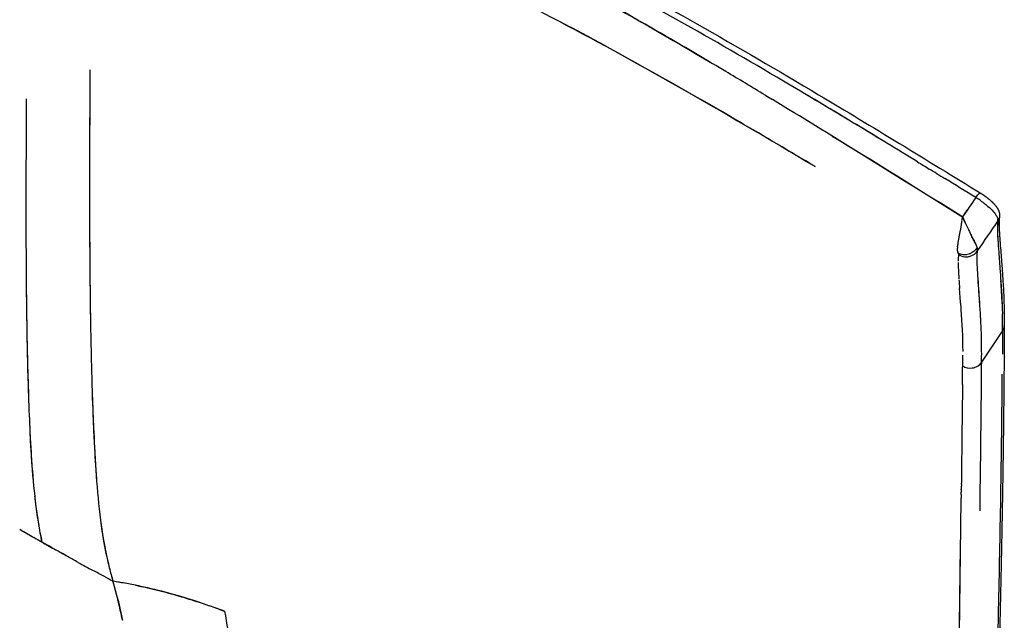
# Model space of a CAD drawing. Header units: millimetres. Extents: x 2530 to 6175, y 0 to 2613.
# Tile 23 of 76: x 4300 to 4444, y 572 to 660. Entities that reach past the tile are written whole.
import ezdxf

# ---------------------------------------------------------------- set-up
doc = ezdxf.new("R2010")
doc.units = ezdxf.units.MM
doc.header["$MEASUREMENT"] = 0
doc.layers.add('Crea2D$visibili$linee', color=7, linetype='Continuous', true_color=0x000000)
doc.layers.add('Crea2D$visibili$tangenti', color=7, linetype='Continuous', true_color=0x000000)

msp = doc.modelspace()

# ---------------------------------------------------------------- linework, layer by layer
at = {"layer": 'Crea2D$visibili$linee'}
for p, q in [((4437.79, 630.94), (4437.8, 630.94)), ((4301.24, 584.72), (4301.24, 584.73)), ((4303.45, 583.47), (4303.45, 583.46))]:
    msp.add_line(p, q, dxfattribs=at)
for centre, radius, start, end in [((3846.69, -280.29), 1085.93, 58.81463, 59.16977), ((3799.53, -358.64), 1177.38, 58.82099, 58.82522), ((3699.75, -553.06), 1398.58, 58.70891, 59.25236), ((4685.32, 465.61), 297.65, 145.5999, 146.2595), ((4433.05, 622.81), 12.84, 55.3921, 58.6661), ((4435.71, 628.24), 3.39, 52.097, 57.0542), ((4445.14, 630.39), 2.03, 168.1975, 179.879), ((4410.35, 634.28), 27.65, 347.8986, 350.7034), ((4410.14, 634.22), 27.84, 350.9028, 352.1079), ((4527.11, 670.4), 97.63, 204.5302, 205.022), ((4441.83, 630.47), 1.13, 353.5978, 6.7397), ((4461.44, 622.61), 24.76, 167.5148, 168.648), ((4466.2, 641.89), 30.37, 204.8883, 206.0825), ((4480.57, 629.74), 37.69, 182.068, 184.5525), ((4442.74, 626.21), 5.71, 169.6683, 175.3404), ((4440.02, 626.45), 2.98, 177.5558, 180.9764), ((4446.29, 625.65), 9.31, 168.6578, 170.1785), ((4443.42, 624.57), 6.27, 172.1421, 180.8489), ((4438.31, 627.16), 2.04, 240.3799, 273.3737), ((4438.33, 627.08), 1.96, 273.0869, 287.6738), ((4438.33, 627.09), 1.97, 287.3264, 326.4672), ((4438.22, 627.5), 2, 317.9435, 328.4946), ((4465.09, 624.47), 27.94, 180.3947, 181.9274), ((4490.22, 625.38), 53.08, 182.0058, 183.3761), ((4581.4, 630.68), 144.41, 183.7266, 183.734), ((4333.69, 613.99), 109.96, 2.2342, 3.9856), ((4229.21, 603.79), 208.8, 3.7349, 3.7389), ((4327.11, 610.16), 113.49, 1.4044, 3.4555), ((4356.42, 614.8), 87.21, 359.6412, 1.311), ((4348.67, 610.79), 91.91, 359.3447, 1.3358), ((4348.46, 610.31), 89.36, 359.2871, 0.3009), ((4438.93, 610.86), 2, 283.8431, 325.8277), ((4438.92, 610.89), 2.02, 236.8265, 278.4321), ((4438.94, 610.81), 1.94, 278.2843, 284.066), ((2287.66, 625.16), 2156, 359.22792, 359.54303), ((57665.56, 10.25), 53231.12, 179.358256, 179.37376), ((-7487.06, 730.02), 11928.25, 359.31794, 359.403563), ((2527.9, 620.99), 1915.72, 359.10168, 359.25601), ((-1096.41, 653.35), 5534.37, 359.35605, 359.35642), ((867.92, 649.71), 3575.95, 358.79651, 359.05854), ((-3935.41, 689.76), 8373.6, 359.171856, 359.315403), ((4389.88, 738), 177.06, 239.6348, 240.1737), ((4385.42, 734.77), 172.06, 240.9982, 241.236), ((4470.15, 867.19), 329.07, 239.4412, 239.5526), ((4419.03, 606.32), 117.82, 190.5323, 191.1872), ((4376.51, 709.84), 145.98, 240.0478, 240.8639), ((-59763.59, 1451.78), 64206.97, 359.2064073, 359.2246201), ((4449.87, 838.5), 294.09, 241.3203, 241.8008), ((4202.35, 377.1), 229.51, 61.3304, 61.7747), ((4359.26, 591.18), 47.4, 194.0244, 196.4739), ((4295.09, 459.32), 119.89, 80.1651, 81.0144), ((4206, 547.23), 112.04, 14.619, 15.8011), ((4300.96, 575.72), 17.1, 4.1867, 4.1968), ((4299.44, 493.24), 85.78, 69.0623, 70.6261), ((4260.4, 387.75), 198.25, 69.418, 69.882), ((6092.85, 873.77), 1788.17, 189.67167, 189.84632), ((-3507.37, 740.7), 7952.18, 358.752116, 358.803135)]:
    msp.add_arc(centre, radius, start, end, dxfattribs=at)
for points, knots in [([(4343.78, 676.35), (4346.56, 675.16), (4352.29, 672.63), (4363.68, 667.33), (4378.36, 659.96), (4396.81, 649.81), (4409.53, 642.33), (4416.28, 638.3)], [0, 0, 0, 0, 9.059456, 18.785802, 37.679789, 58.353762, 81.940235, 81.940235, 81.940235, 81.940235]), ([(4366.38, 676.37), (4368.94, 675.13), (4374.36, 672.45), (4385.29, 666.78), (4399.58, 658.92), (4418.85, 647.65), (4432.54, 639.27), (4440.38, 634.45)], [0, 0, 0, 0, 8.534355, 18.130366, 36.935087, 57.477534, 85.081223, 85.081223, 85.081223, 85.081223]), ([(4431.22, 639), (4428.25, 640.81), (4422.38, 644.38), (4411.38, 650.97), (4401.01, 657.01), (4391.31, 662.45), (4384.58, 666.1), (4379.13, 668.98), (4374.86, 671.17), (4372.81, 672.2), (4371.8, 672.7)], [0, 0, 0, 0, 10.439152, 20.601001, 38.462449, 46.449524, 53.94482, 61.449855, 64.953792, 68.327916, 68.327916, 68.327916, 68.327916]), ([(4403.23, 652.19), (4399.32, 654.52), (4392.79, 658.35), (4385.23, 662.62), (4381.62, 664.61), (4380.67, 665.14)], [3.2783214, 3.2783214, 3.2783214, 3.2783214, 3.3724545, 3.4352098, 3.4576252, 3.4576252, 3.4576252, 3.4576252]), ([(4416.27, 638.29), (4412.61, 640.49), (4402.28, 646.6), (4389.94, 653.62), (4381.18, 658.33), (4379.25, 659.35)], [7.1666414, 7.1666414, 7.1666414, 7.1666414, 7.2578556, 7.4228725, 7.4695125, 7.4695125, 7.4695125, 7.4695125]), ([(4310.45, 652.41), (4310.42, 647.03), (4310.38, 640.64), (4310.38, 633.67), (4310.38, 633.47)], [8.5374769, 8.5374769, 8.5374769, 8.5374769, 8.6739729, 8.6780204, 8.6780204, 8.6780204, 8.6780204]), ([(4310.44, 650.42), (4310.43, 648.74), (4310.4, 644.17), (4310.38, 638.39), (4310.38, 634.33), (4310.38, 633.53)], [4.5540127, 4.5540127, 4.5540127, 4.5540127, 4.5953569, 4.6615077, 4.6776849, 4.6776849, 4.6776849, 4.6776849]), ([(4301.19, 622.54), (4301.18, 623.2), (4301.14, 630.5), (4301.16, 639.27), (4301.2, 646.55), (4301.2, 648.18)], [3.2189851, 3.2189851, 3.2189851, 3.2189851, 3.2310079, 3.3541305, 3.3912747, 3.3912747, 3.3912747, 3.3912747]), ([(4437.55, 631.09), (4432.58, 634.19), (4423.44, 639.89), (4414.25, 645.53), (4410.05, 648.09)], [3, 3, 3, 3, 3.121433, 3.2234107, 3.2234107, 3.2234107, 3.2234107]), ([(4418.77, 642.76), (4425.04, 638.89), (4431.3, 634.99), (4437.55, 631.09), (4437.63, 631.04), (4437.71, 630.99), (4437.79, 630.94)], [3.847754, 3.847754, 3.847754, 3.847754, 4, 4, 4, 4.950484, 4.950484, 4.950484, 4.950484]), ([(4310.38, 633.47), (4310.39, 631), (4310.41, 625.55), (4310.47, 619.81), (4310.51, 616.67)], [4.6780454, 4.6780454, 4.6780454, 4.6780454, 4.7276585, 4.784599, 4.784599, 4.784599, 4.784599]), ([(4440.34, 633.38), (4440.5, 633.27), (4440.82, 633.04), (4441.42, 632.57), (4442.06, 631.98), (4442.58, 631.37), (4442.85, 630.94), (4442.92, 630.74), (4442.94, 630.66)], [0, 0, 0, 0, 0.581174, 1.181854, 2.287919, 3.193532, 3.564603, 3.822366, 3.822366, 3.822366, 3.822366]), ([(4437.72, 630.4), (4437.73, 630.49), (4437.74, 630.58), (4437.76, 630.72), (4437.77, 630.76), (4437.78, 630.85), (4437.81, 630.91), (4437.79, 630.94)], [2.8748421, 2.8748421, 2.8748421, 2.8748421, 2.9374211, 2.9374211, 2.9687105, 2.9687105, 3, 3, 3, 3]), ([(4438.3, 629.87), (4438.21, 630.05), (4438.04, 630.41), (4437.87, 630.76), (4437.79, 630.94)], [0.785373, 0.785373, 0.785373, 0.785373, 0.8918352, 1, 1, 1, 1]), ([(4437.79, 630.94), (4437.8, 630.93), (4437.81, 630.92), (4437.83, 630.89), (4437.84, 630.85), (4437.89, 630.74), (4438, 630.51), (4438.11, 630.28), (4438.17, 630.14)], [0, 0, 0, 0, 0.0313632, 0.0614164, 0.099063, 0.1436096, 0.4259115, 0.8860756, 0.8860756, 0.8860756, 0.8860756]), ([(4442.87, 629.6), (4442.88, 628.26), (4442.97, 627.06), (4443.13, 624.89), (4443.21, 623.96), (4443.28, 623.04)], [0, 0, 0, 0, 0.25, 0.25, 0.4375, 0.4375, 0.4375, 0.4375]), ([(4443.11, 630.35), (4443.11, 629.73), (4443.13, 629.14), (4443.18, 628.28), (4443.2, 627.98), (4443.25, 627.37), (4443.27, 627.07), (4443.3, 626.72), (4443.37, 625.82), (4443.47, 624.58), (4443.56, 623.35), (4443.59, 623.02), (4443.61, 622.67), (4443.66, 621.98), (4443.74, 620.62), (4443.85, 618.32), (4443.89, 616.36), (4443.88, 615.06)], [0.303532, 0.303532, 0.303532, 0.303532, 13.11899, 13.11899, 18.953955, 18.953955, 23.623532, 23.623532, 23.623532, 26.352057, 27.341732, 27.341732, 27.341732, 28.3887, 29.430663, 31.418074, 35.306894, 35.306894, 35.306894, 35.306894]), ([(4310.4, 628.44), (4310.42, 624.28), (4310.48, 617.1), (4310.65, 609.52), (4310.74, 606.47)], [8.7111253, 8.7111253, 8.7111253, 8.7111253, 8.7919462, 8.8447521, 8.8447521, 8.8447521, 8.8447521]), ([(4438.92, 628.53), (4439, 628.38), (4439.07, 628.22), (4439.26, 627.85), (4439.37, 627.64), (4439.67, 627.06), (4439.84, 626.71), (4439.93, 626.47)], [0.53125, 0.53125, 0.53125, 0.53125, 0.625, 0.625, 0.75, 0.75, 0.9973164, 0.9973164, 0.9973164, 0.9973164]), ([(4439.77, 626.85), (4439.76, 626.87), (4439.68, 627.04), (4439.49, 627.43), (4439.22, 627.94), (4439.05, 628.26), (4439, 628.38)], [0.131318, 0.131318, 0.131318, 0.131318, 0.1496387, 0.2909542, 0.4258739, 0.4944129, 0.4944129, 0.4944129, 0.4944129]), ([(4437.16, 625.63), (4437.14, 625.71), (4437.09, 625.87), (4437.05, 626.16), (4437.04, 626.34), (4437.04, 626.39)], [1, 1, 1, 1, 1.1010578, 1.191147, 1.2303426, 1.2303426, 1.2303426, 1.2303426]), ([(4438.87, 625.57), (4438.81, 625.54), (4438.75, 625.52), (4438.14, 625.34), (4437.56, 625.42), (4437.16, 625.63)], [1.4402898, 1.4402898, 1.4402898, 1.4402898, 1.4996341, 1.4996341, 1.9991514, 1.9991514, 1.9991514, 1.9991514]), ([(4440.39, 617), (4440.37, 617.39), (4440.26, 619.02), (4440.09, 621.24), (4439.96, 623.34), (4439.92, 624.44), (4439.92, 625.1), (4439.93, 625.61), (4439.96, 625.88), (4439.98, 626)], [0, 0, 0, 0, 1.182705, 4.900041, 6.682492, 7.486784, 8.213851, 8.654111, 9.021524, 9.021524, 9.021524, 9.021524]), ([(4439.93, 624.37), (4439.93, 624.54), (4439.92, 624.71), (4439.92, 625.06), (4439.92, 625.23), (4439.93, 625.46), (4439.93, 625.5), (4439.93, 625.55)], [1.9062502, 1.9062502, 1.9062502, 1.9062502, 1.9375, 1.9375, 1.96875, 1.96875, 1.97634066, 1.97634066, 1.97634066, 1.97634066]), ([(4301.6, 602.69), (4301.53, 604.6), (4301.41, 608.37), (4301.27, 615.04), (4301.21, 619.71), (4301.19, 622.54)], [1.1028281, 1.1028281, 1.1028281, 1.1028281, 1.13487, 1.1669118, 1.2189798, 1.2189798, 1.2189798, 1.2189798]), ([(4443.28, 623.04), (4443.3, 622.73), (4443.33, 622.41), (4443.47, 620.38), (4443.57, 618.62), (4443.61, 616.79)], [4.437496, 4.437496, 4.437496, 4.437496, 4.5, 4.5, 4.8436743, 4.8436743, 4.8436743, 4.8436743]), ([(4440.33, 617.98), (4440.33, 617.98), (4440.33, 617.98), (4440.24, 619.29), (4440.15, 620.58), (4440.06, 621.88), (4440.06, 621.88), (4440.06, 621.88)], [1.4999987, 1.4999987, 1.4999987, 1.4999987, 1.5, 1.5, 1.75, 1.75, 1.7500419, 1.7500419, 1.7500419, 1.7500419]), ([(4437.5, 618.36), (4437.47, 618.8), (4437.42, 619.51), (4437.37, 620.22), (4437.35, 620.49)], [4.5615388, 4.5615388, 4.5615388, 4.5615388, 4.6465571, 4.698276, 4.698276, 4.698276, 4.698276]), ([(4310.74, 606.47), (4310.76, 605.59), (4310.86, 602.78), (4311.05, 598.21), (4311.27, 594.45), (4311.4, 592.68)], [4.84476232, 4.84476232, 4.84476232, 4.84476232, 4.85996, 4.89303538, 4.92197634, 4.92197634, 4.92197634, 4.92197634]), ([(4310.77, 605.26), (4310.9, 601.06), (4311.17, 594.69), (4311.98, 586.08), (4312.85, 581.17), (4313.62, 578.4), (4313.81, 577.74)], [8.8516873, 8.8516873, 8.8516873, 8.8516873, 8.9239533, 8.9584525, 8.9899538, 9, 9, 9, 9]), ([(4303.45, 583.47), (4303.36, 583.91), (4303.08, 585.4), (4302.69, 587.9), (4302.22, 591.96), (4301.85, 596.68), (4301.69, 600.3), (4301.63, 601.97)], [1, 1, 1, 1, 1.00670257, 1.0227235, 1.03874442, 1.07078627, 1.0988229, 1.0988229, 1.0988229, 1.0988229]), ([(4300.2, 585.33), (4300.5, 585.16), (4301.1, 584.81), (4301.7, 584.46), (4302, 584.29)], [2.4506557, 2.4506557, 2.4506557, 2.4506557, 2.603303, 2.7554181, 2.7554181, 2.7554181, 2.7554181]), ([(4312.07, 586.11), (4312.08, 585.98), (4312.38, 583.89), (4312.76, 581.77), (4313.27, 579.74)], [4.95711894, 4.95711894, 4.95711894, 4.95711894, 4.95918615, 4.98995472, 4.98995472, 4.98995472, 4.98995472]), ([(4305.07, 582.54), (4304.83, 582.68), (4304.47, 582.88), (4303.99, 583.16), (4303.69, 583.33), (4303.51, 583.43), (4303.45, 583.46)], [0.8424111, 0.8424111, 0.8424111, 0.8424111, 0.912612, 0.9477125, 0.9828129, 1, 1, 1, 1]), ([(4308.73, 580.49), (4308.48, 580.63), (4307.74, 581.04), (4306.77, 581.59), (4305.92, 582.07), (4305.56, 582.27), (4305.44, 582.34)], [0.4886358, 0.4886358, 0.4886358, 0.4886358, 0.5616074, 0.7020092, 0.7722101, 0.8073106, 0.8073106, 0.8073106, 0.8073106]), ([(4307.25, 581.32), (4307.2, 581.35), (4306.72, 581.62), (4306.23, 581.89), (4305.8, 582.13)], [0.6315259, 0.6315259, 0.6315259, 0.6315259, 0.6475369, 0.7719142, 0.7719142, 0.7719142, 0.7719142]), ([(4327.57, 574.27), (4325.72, 574.91), (4322.47, 575.92), (4318.53, 576.88), (4316.15, 577.34), (4314.81, 577.58), (4314.15, 577.68), (4313.81, 577.74), (4313.81, 577.74)], [0.1562175, 0.1562175, 0.1562175, 0.1562175, 0.4998959, 0.7498438, 0.8748178, 0.9373047, 0.9997917, 1, 1, 1, 1]), ([(4315.19, 572.04), (4315.14, 572.3), (4315.04, 572.8), (4314.85, 573.69), (4314.66, 574.53), (4314.43, 575.48), (4314.25, 576.15), (4314.09, 576.77), (4313.97, 577.22), (4313.87, 577.55), (4313.81, 577.74)], [0, 0, 0, 0, 0.787371, 1.529609, 2.734519, 3.386094, 4.455859, 4.827891, 5.296019, 5.865249, 5.865249, 5.865249, 5.865249]), ([(4317.09, 577.16), (4318.15, 576.95), (4320.3, 576.46), (4323.18, 575.68), (4325.72, 574.9), (4327.17, 574.41), (4327.89, 574.16)], [9.2032997, 9.2032997, 9.2032997, 9.2032997, 9.3988334, 9.5965824, 9.7290673, 9.8633781, 9.8633781, 9.8633781, 9.8633781]), ([(4314.51, 575.13), (4314.54, 575.01), (4314.79, 573.98), (4315.01, 572.95), (4315.19, 572.04)], [1.4570773, 1.4570773, 1.4570773, 1.4570773, 1.5223751, 2, 2, 2, 2])]:
    msp.add_open_spline(points, degree=3, knots=knots, dxfattribs=at)
for points in [[(4382.8, 663.97), (4389.02, 660.53), (4395.17, 656.98), (4401.28, 653.35)], [(4409.07, 648.68), (4409.4, 648.48), (4409.72, 648.28), (4410.05, 648.09)], [(4431.22, 639), (4431.79, 638.64), (4432.37, 638.29), (4432.94, 637.94)], [(4434.05, 637.26), (4433.68, 637.48), (4433.31, 637.71), (4432.94, 637.94)], [(4434.05, 637.26), (4434.44, 637.02), (4434.82, 636.79), (4435.21, 636.55)], [(4439.72, 633.78), (4438.22, 634.7), (4436.71, 635.63), (4435.2, 636.55)], [(4437.79, 630.94), (4438.11, 631.42), (4438.44, 631.89), (4438.76, 632.36)], [(4437.77, 630.8), (4437.78, 630.84), (4437.78, 630.88), (4437.79, 630.92)], [(4437.27, 627.96), (4437.27, 627.99), (4437.28, 628.02), (4437.28, 628.05)], [(4437.28, 628.05), (4437.29, 628.06), (4437.29, 628.06), (4437.29, 628.07)], [(4437.29, 628.07), (4437.32, 628.19), (4437.34, 628.3), (4437.36, 628.4)], [(4437.36, 628.4), (4437.37, 628.43), (4437.37, 628.46), (4437.38, 628.49)], [(4437.04, 626.57), (4437.04, 626.61), (4437.04, 626.64), (4437.05, 626.68)], [(4437.16, 625.63), (4437.11, 625.78), (4437.04, 626), (4437.03, 626.4)], [(4438.37, 625.43), (4437.95, 625.37), (4437.52, 625.44), (4437.16, 625.63)], [(4437.16, 625.63), (4437.2, 625.54), (4437.22, 625.48), (4437.22, 625.43)], [(4437.29, 625.38), (4437.3, 625.38), (4437.3, 625.38), (4437.3, 625.38)], [(4439.93, 626.47), (4439.7, 626.07), (4439.31, 625.75), (4438.87, 625.57)], [(4439.93, 626.47), (4439.93, 626.46), (4439.93, 626.46), (4439.93, 626.46)], [(4439.96, 626.39), (4439.95, 626.41), (4439.94, 626.43), (4439.93, 626.46)], [(4439.98, 626), (4440.01, 626.1), (4440, 626.23), (4439.95, 626.39)], [(4437.23, 622.26), (4437.24, 622.14), (4437.25, 622.02), (4437.26, 621.91)], [(4301.55, 604.12), (4301.33, 610.28), (4301.24, 616.21), (4301.19, 621.89)], [(4437.26, 621.77), (4437.27, 621.61), (4437.28, 621.45), (4437.29, 621.3)], [(4437.3, 621.28), (4437.31, 621.01), (4437.33, 620.75), (4437.35, 620.49)], [(4437.5, 618.36), (4437.52, 618.04), (4437.54, 617.72), (4437.56, 617.4)], [(4437.56, 617.39), (4437.7, 615.43), (4437.79, 613.41), (4437.81, 611.3)], [(4443.63, 614.25), (4443.62, 613.17), (4443.62, 612.06), (4443.61, 610.91)], [(4440.54, 605.85), (4440.55, 607.2), (4440.57, 608.49), (4440.58, 609.74)], [(4437.78, 606.45), (4437.79, 607.39), (4437.8, 608.29), (4437.81, 609.19)], [(4302.28, 591.7), (4301.92, 595.46), (4301.74, 599.11), (4301.6, 602.69)], [(4437.62, 591.86), (4437.62, 591.92), (4437.62, 591.99), (4437.62, 592.05)], [(4437.61, 591.15), (4437.61, 591.01), (4437.61, 590.88), (4437.6, 590.75)], [(4437.6, 590.43), (4437.6, 590.54), (4437.6, 590.64), (4437.6, 590.75)], [(4437.62, 591.86), (4437.61, 591.63), (4437.61, 591.41), (4437.61, 591.18)], [(4303.13, 585.18), (4302.83, 586.88), (4302.61, 588.54), (4302.43, 590.18)], [(4437.6, 590.43), (4437.6, 590.24), (4437.6, 590.05), (4437.59, 589.87)], [(4437.59, 589.71), (4437.59, 589.76), (4437.59, 589.81), (4437.59, 589.87)], [(4302.63, 583.94), (4302.66, 583.92), (4302.7, 583.9), (4302.73, 583.88)], [(4302.77, 583.86), (4302.76, 583.87), (4302.75, 583.88), (4302.73, 583.88)], [(4302.77, 583.86), (4302.79, 583.85), (4302.82, 583.83), (4302.84, 583.82)], [(4303.39, 583.5), (4303.41, 583.49), (4303.43, 583.48), (4303.45, 583.47)], [(4313.81, 577.74), (4313.36, 577.98), (4312.91, 578.23), (4312.46, 578.47)]]:
    msp.add_open_spline(points, degree=3, dxfattribs=at)
for points, weights, knots in [([(4440.38, 634.45), (4440.55, 634.34), (4440.9, 634.11), (4441.55, 633.63), (4442.24, 633.03), (4442.85, 632.32), (4443.09, 631.83), (4443.14, 631.59), (4443.2, 631.35), (4443.21, 631.1), (4443.16, 630.86), (4443.16, 630.85), (4443.16, 630.84), (4443.16, 630.83)], [1, 1, 1, 1, 1, 1, 1, 1, 0.98422202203, 0.98422202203, 1, 1, 1, 1], [0, 0, 0, 0, 0.600808, 1.255395, 2.441225, 3.335854, 4.057354, 4.057354, 4.057354, 4.796214, 4.796214, 4.796214, 4.825855, 4.825855, 4.825855, 4.825855]), ([(4443.88, 615), (4443.85, 608.2), (4443.78, 601.39), (4443.68, 594.59), (4443.57, 586.79), (4443.38, 577.82), (4443.16, 568.26)], [1, 0.999993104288, 0.999993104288, 1, 1, 1, 1], [0, 0, 0, 0, 20.41109, 20.41109, 20.41109, 118.369211, 118.369211, 118.369211, 118.369211])]:
    msp.add_rational_spline(points, weights, degree=3, knots=knots, dxfattribs=at)
msp.add_rational_spline([(4437.29, 625.38), (4437.25, 625.41), (4437.22, 625.43)], [0.982260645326, 0.990844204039, 1], degree=2, dxfattribs=at)
at = {"layer": 'Crea2D$visibili$tangenti'}
msp.add_line((4440.58, 609.74), (4443.63, 614.25), dxfattribs=at)
for centre, radius, start, end in [((4441.75, 631.13), 1.43, 326.8366, 347.8935), ((3583.26, 1215.04), 1039.69, 325.48936, 325.7797), ((4441.63, 630.4), 1.48, 327.3793, 359.9933), ((4446.47, 629.6), 3.59, 167.9146, 179.9673), ((4442.4, 615.07), 1.48, 326.1658, 359.4848)]:
    msp.add_arc(centre, radius, start, end, dxfattribs=at)
msp.add_open_spline([(4439.72, 633.78), (4440.1, 634.31), (4440.4, 634.58), (4440.4, 634.38)], degree=3, dxfattribs=at)

doc.saveas('drawing.dxf')
